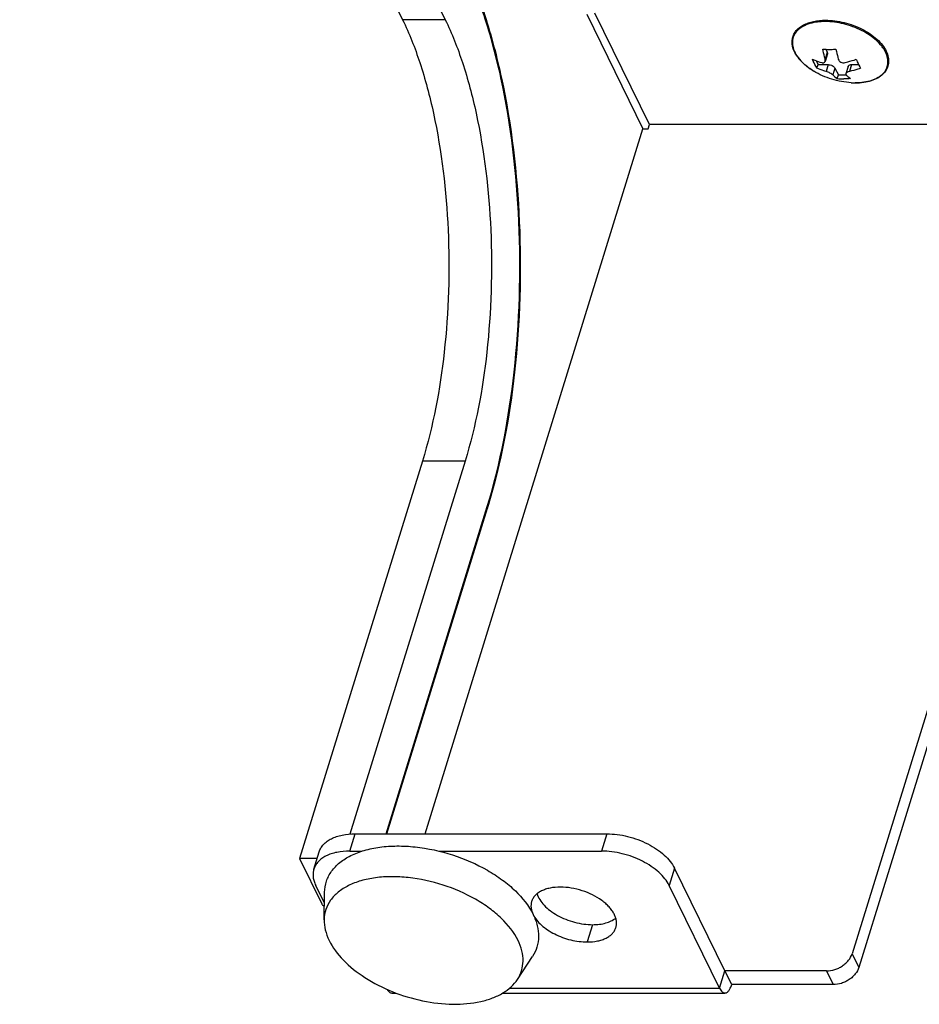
# Model space of a CAD drawing. Header units: millimetres. Extents: x 10 to 584, y 4 to 410.
# Tile 29 of 57: x 426 to 442, y 239 to 257. Entities that reach past the tile are written whole.
import ezdxf

# ---------------------------------------------------------------- set-up
doc = ezdxf.new("R2010")
doc.units = ezdxf.units.MM
doc.header["$LTSCALE"] = 32.67
doc.layers.get('0').update_dxf_attribs({"linetype": 'CONTINUOUS'})
doc.layers.add('02___PRT_ALL_AXES', color=7, linetype='CONTINUOUS')

msp = doc.modelspace()

# ---------------------------------------------------------------- linework, layer by layer
at = {"color": 7, "linetype": 'Continuous'}
for p, q in [((425.8618, 272.2603), (433.2815, 257.1405)), ((425.5629, 271.2928), (432.5078, 257.1405)), ((433.2815, 257.1405), (432.5078, 257.1405)), ((440.1851, 256.6034), (440.2115, 256.5497)), ((440.2115, 256.5497), (440.1727, 256.4241)), ((440.2149, 256.5201), (440.1732, 256.3853)), ((440.0108, 256.3956), (440.045, 256.3259)), ((440.0247, 256.2602), (440.045, 256.3259)), ((440.045, 256.3259), (440.2292, 256.3259)), ((440.2292, 256.3259), (440.1904, 256.2003)), ((440.3518, 256.2637), (440.313, 256.1381)), ((440.3518, 256.2637), (440.4128, 256.1394)), ((440.5878, 256.2932), (440.5462, 256.1584)), ((440.6529, 256.3259), (440.6141, 256.2003)), ((440.6529, 256.3259), (440.7791, 256.3259)), ((440.3925, 256.0737), (440.4128, 256.1394)), ((440.4128, 256.1394), (440.5512, 256.1394)), ((440.647, 255.9972), (440.6466, 255.9972)), ((445.4325, 254.9939), (440.7848, 239.954)), ((432.8668, 249.1324), (430.6398, 241.9258)), ((433.6405, 249.1324), (431.5515, 242.3724)), ((433.6405, 249.1324), (432.8668, 249.1324)), ((432.2088, 242.3758), (434.0431, 248.3118)), ((432.2213, 242.3758), (434.0466, 248.2823)), ((431.5489, 242.0625), (431.6458, 242.3758)), ((436.2142, 242.3758), (436.1174, 242.0625)), ((430.8986, 241.7361), (430.9954, 242.0494)), ((431.5489, 242.0625), (431.7703, 242.0625)), ((433.1697, 242.0625), (436.1174, 242.0625)), ((430.6398, 241.9258), (431.0424, 241.1052)), ((430.9572, 241.9258), (430.6398, 241.9258)), ((437.4403, 241.7542), (437.3435, 241.4408)), ((431.0902, 241.1203), (430.9329, 241.4408)), ((438.2586, 239.576), (437.3435, 241.4408)), ((431.0845, 240.8185), (431.0939, 241.3168)), ((440.6628, 240.2027), (440.7848, 239.954)), ((434.5912, 239.7349), (434.8645, 240.1516)), ((438.2586, 239.576), (438.3555, 239.8893)), ((438.4775, 239.6407), (438.3555, 239.8893)), ((440.1976, 239.8893), (440.3196, 239.6407)), ((440.3196, 239.6407), (438.4775, 239.6407)), ((432.3133, 239.4893), (432.3877, 239.4893)), ((434.3259, 239.4893), (438.3555, 239.4893)), ((434.4479, 239.576), (438.2586, 239.576))]:
    msp.add_line(p, q, dxfattribs=at)
at = {"color": 3, "linetype": 'Continuous'}
for p, q in [((435.849, 257.2404), (436.8678, 255.1642)), ((436.9841, 255.2426), (435.9958, 257.2566)), ((436.9599, 255.1642), (436.9841, 255.2426)), ((445.3105, 255.2426), (440.6628, 240.2027)), ((432.9159, 242.3758), (436.8678, 255.1642)), ((436.8678, 255.1642), (436.9599, 255.1642)), ((431.6458, 242.3758), (436.2142, 242.3758)), ((438.3555, 239.8893), (437.4403, 241.7542)), ((440.1976, 239.8893), (438.3555, 239.8893))]:
    msp.add_line(p, q, dxfattribs=at)
at = {"color": 7, "linetype": 'Continuous'}
for centre, radius, start, end in [((440.2473, 257.599), 0.9976, 263.26002, 270.03014), ((440.6988, 256.5333), 0.5523, 225.68769, 236.31764), ((440.5098, 257.0687), 1.0019, 263.27458, 270.01558), ((440.7209, 257.3055), 1.3104, 266.76431, 267.50306), ((440.7191, 257.2603), 1.2651, 266.73307, 269.98816), ((440.72, 257.2838), 1.2886, 267.50318, 268.17852), ((440.719, 257.2515), 1.2563, 268.17573, 269.47299), ((440.7187, 257.2203), 1.2252, 269.47611, 269.99935), ((424.454, 251.2466), 10.0402, 342.82775, 342.98172)]:
    msp.add_arc(centre, radius, start, end, dxfattribs=at)
for points, knots in [([(434.0431, 248.3118), (434.2877, 249.1032), (434.6058, 250.8251), (434.6843, 253.4454), (434.4316, 255.6196), (434.0211, 257.1792), (433.7525, 257.8658), (433.601, 258.1745)], [0, 0, 0, 0, 0.247299, 0.519137, 0.7806978, 0.89733, 1, 1, 1, 1]), ([(433.6163, 258.1824), (433.7671, 257.8699), (434.0342, 257.1781), (434.4416, 255.6136), (434.692, 253.4403), (434.6134, 250.8216), (434.2971, 249.1007), (434.0545, 248.3081)], [0, 0, 0, 0, 0.1035148, 0.2204385, 0.4816289, 0.75273, 1, 1, 1, 1]), ([(432.5078, 257.1405), (432.6308, 256.8899), (432.8489, 256.3323), (433.1822, 255.066), (433.3873, 253.3006), (433.3237, 251.173), (433.0653, 249.7749), (432.8668, 249.1324)], [0, 0, 0, 0, 0.1026673, 0.219303, 0.480863, 0.7526998, 1, 1, 1, 1]), ([(433.2815, 257.1405), (433.4045, 256.8899), (433.6226, 256.3323), (433.9559, 255.066), (434.161, 253.3006), (434.0974, 251.173), (433.839, 249.7749), (433.6405, 249.1324)], [0, 0, 0, 0, 0.1026673, 0.219303, 0.480863, 0.7526998, 1, 1, 1, 1]), ([(439.9677, 256.2071), (439.9029, 256.2462), (439.7864, 256.3307), (439.6514, 256.4814), (439.5853, 256.6214), (439.5712, 256.7308), (439.5791, 256.8078), (439.6052, 256.88), (439.6647, 256.9689), (439.757, 257.038), (439.8672, 257.0854), (440.0003, 257.1222), (440.1075, 257.1315), (440.1808, 257.1315)], [0, 0, 0, 0, 0.1525844, 0.2878378, 0.4045722, 0.4576493, 0.5086422, 0.5591275, 0.6107532, 0.722527, 0.7850377, 0.8522904, 1, 1, 1, 1]), ([(440.1808, 257.1315), (440.2941, 257.1315), (440.5241, 257.1004), (440.7942, 257.0011), (440.9885, 256.8877), (441.1124, 256.7916), (441.2119, 256.6867), (441.2835, 256.576), (441.3238, 256.4626), (441.3292, 256.3503), (441.2972, 256.2455), (441.2302, 256.1554), (441.1336, 256.084), (441.0126, 256.0325), (440.8716, 256.0015), (440.7711, 255.9952), (440.7188, 255.9952)], [0, 0, 0, 0, 0.1493155, 0.3025592, 0.3760067, 0.4450198, 0.5084392, 0.5657878, 0.6175224, 0.6652068, 0.7113832, 0.7590003, 0.8106181, 0.8678267, 0.9311044, 1, 1, 1, 1]), ([(440.0051, 257.094), (439.9553, 257.0862), (439.862, 257.0638), (439.7389, 257.0056), (439.6454, 256.9257), (439.588, 256.8259), (439.5721, 256.7126), (439.5976, 256.5941), (439.6606, 256.4761), (439.7216, 256.4044), (439.7567, 256.3695)], [0, 0, 0, 0, 0.1482629, 0.2799785, 0.3967899, 0.5041282, 0.6106778, 0.7254311, 0.8544605, 1, 1, 1, 1]), ([(440.1732, 257.1066), (440.1587, 257.1066), (440.1025, 257.1056), (440.0464, 257.1005), (440.0051, 257.094)], [0, 0, 0, 0, 0.2578022, 1, 1, 1, 1]), ([(440.7186, 255.9952), (440.7706, 255.9952), (440.8702, 256.0015), (441.0096, 256.032), (441.1284, 256.0824), (441.2224, 256.1516), (441.2869, 256.2383), (441.3171, 256.3389), (441.3113, 256.447), (441.279, 256.5363), (441.2389, 256.607), (441.1862, 256.6808), (441.1015, 256.7693), (440.9782, 256.8645), (440.7845, 256.9771), (440.5152, 257.0756), (440.2861, 257.1066), (440.1732, 257.1066)], [0, 0, 0, 0, 0.0693965, 0.1328793, 0.1898673, 0.2407254, 0.2870705, 0.3317724, 0.3782545, 0.4293433, 0.4571973, 0.4866785, 0.5504248, 0.6200404, 0.6942522, 0.8491889, 1, 1, 1, 1]), ([(440.1727, 256.4241), (440.1688, 256.439), (440.1533, 256.5001), (440.1397, 256.5617), (440.1302, 256.6083)], [0, 0, 0, 0, 0.2449756, 1, 1, 1, 1]), ([(440.2478, 256.6014), (440.2578, 256.6014), (440.2985, 256.602), (440.3392, 256.6049), (440.3696, 256.6083)], [0, 0, 0, 0, 0.2469951, 1, 1, 1, 1]), ([(440.3696, 256.6083), (440.3729, 256.5926), (440.3858, 256.5309), (440.4002, 256.4695), (440.4121, 256.4241)], [0, 0, 0, 0, 0.2546821, 1, 1, 1, 1]), ([(439.9454, 256.4218), (439.9587, 256.4161), (440.013, 256.3938), (440.0686, 256.3744), (440.1111, 256.3619)], [0, 0, 0, 0, 0.2467778, 1, 1, 1, 1]), ([(440.0247, 256.2602), (440.0172, 256.2717), (439.986, 256.3231), (439.9617, 256.3784), (439.9454, 256.4218)], [0, 0, 0, 0, 0.2283023, 1, 1, 1, 1]), ([(440.1732, 256.3853), (440.1741, 256.3882), (440.1768, 256.401), (440.1752, 256.4143), (440.1727, 256.4241)], [0, 0, 0, 0, 0.228897, 1, 1, 1, 1]), ([(440.2115, 256.5497), (440.2138, 256.5449), (440.2171, 256.5351), (440.2163, 256.5247), (440.2149, 256.5201)], [0, 0, 0, 0, 0.5260179, 1, 1, 1, 1]), ([(440.4121, 256.4241), (440.4151, 256.4127), (440.4265, 256.3904), (440.4567, 256.3666), (440.4952, 256.3563), (440.5219, 256.3587), (440.5347, 256.3619)], [0, 0, 0, 0, 0.2316823, 0.4791031, 0.7388222, 1, 1, 1, 1]), ([(440.5347, 256.3619), (440.5518, 256.3661), (440.6199, 256.3841), (440.6873, 256.4049), (440.7375, 256.4218)], [0, 0, 0, 0, 0.248833, 1, 1, 1, 1]), ([(440.7375, 256.4218), (440.7432, 256.4065), (440.7654, 256.3507), (440.7929, 256.2968), (440.8168, 256.2602)], [0, 0, 0, 0, 0.2717069, 1, 1, 1, 1]), ([(439.7567, 256.3695), (439.7716, 256.3545), (439.8367, 256.294), (439.9096, 256.2422), (439.9676, 256.2072)], [0, 0, 0, 0, 0.2378091, 1, 1, 1, 1]), ([(440.1904, 256.2003), (440.1761, 256.2045), (440.12, 256.2221), (440.065, 256.243), (440.0247, 256.2602)], [0, 0, 0, 0, 0.2535078, 1, 1, 1, 1]), ([(440.1111, 256.3619), (440.1179, 256.3599), (440.1311, 256.3573), (440.1504, 256.3593), (440.166, 256.3692), (440.1715, 256.3797), (440.1732, 256.3853)], [0, 0, 0, 0, 0.288074, 0.5379832, 0.7649249, 1, 1, 1, 1]), ([(440.2292, 256.3259), (440.2418, 256.3259), (440.2674, 256.3224), (440.303, 256.3094), (440.3327, 256.2901), (440.3474, 256.2728), (440.3518, 256.2637)], [0, 0, 0, 0, 0.2647119, 0.5366496, 0.7885401, 1, 1, 1, 1]), ([(440.5878, 256.2932), (440.5894, 256.2982), (440.5954, 256.3081), (440.6105, 256.3184), (440.6303, 256.3246), (440.645, 256.3259), (440.6529, 256.3259)], [0, 0, 0, 0, 0.2022335, 0.4300766, 0.6961764, 1, 1, 1, 1]), ([(440.8168, 256.2602), (440.8, 256.2545), (440.7331, 256.2326), (440.6653, 256.2131), (440.6141, 256.2003)], [0, 0, 0, 0, 0.2510812, 1, 1, 1, 1]), ([(440.313, 256.1381), (440.3068, 256.1442), (440.2897, 256.1559), (440.2601, 256.1722), (440.2261, 256.1879), (440.2021, 256.1968), (440.1904, 256.2003)], [0, 0, 0, 0, 0.1881429, 0.4463739, 0.7337358, 1, 1, 1, 1]), ([(440.632, 256.0737), (440.6218, 256.0726), (440.5812, 256.0686), (440.5405, 256.0668), (440.5101, 256.0668)], [0, 0, 0, 0, 0.2529615, 1, 1, 1, 1]), ([(440.5462, 256.1584), (440.5451, 256.155), (440.545, 256.147), (440.5497, 256.1408), (440.5525, 256.1381)], [0, 0, 0, 0, 0.4800672, 1, 1, 1, 1]), ([(440.6141, 256.2003), (440.5982, 256.1963), (440.5765, 256.1884), (440.5543, 256.1723), (440.5476, 256.1629), (440.5462, 256.1584)], [0, 0, 0, 0, 0.5963327, 0.827177, 1, 1, 1, 1]), ([(440.5525, 256.1381), (440.5588, 256.1319), (440.5839, 256.1087), (440.611, 256.0877), (440.632, 256.0737)], [0, 0, 0, 0, 0.2613567, 1, 1, 1, 1]), ([(431.0939, 241.3168), (431.0952, 241.3842), (431.1176, 241.5198), (431.2143, 241.7062), (431.3681, 241.865), (431.5719, 241.992), (431.8188, 242.085), (432.1016, 242.1421), (432.4122, 242.162), (432.8578, 242.1379), (433.4201, 242.015), (433.9469, 241.7867), (434.3182, 241.5468), (434.6174, 241.2972), (434.7978, 241.0728), (434.8765, 240.9125)], [0, 0, 0, 0, 0.0438978, 0.0879809, 0.1348153, 0.1862624, 0.2432536, 0.3058927, 0.3736511, 0.4455472, 0.5962069, 0.7460863, 0.8170574, 0.8836111, 1, 1, 1, 1]), ([(431.5489, 242.0625), (431.4707, 242.0625), (431.3561, 242.0528), (431.2136, 242.0155), (431.1213, 241.978), (431.0419, 241.9306), (430.9769, 241.874), (430.9277, 241.8091), (430.9062, 241.7607), (430.8986, 241.7361)], [0, 0, 0, 0, 0.3029632, 0.4409054, 0.568923, 0.6872664, 0.7970357, 0.9002908, 1, 1, 1, 1]), ([(437.3435, 241.4408), (437.3224, 241.4839), (437.2665, 241.5694), (437.1558, 241.6852), (437.0178, 241.7916), (436.8575, 241.8848), (436.681, 241.9614), (436.4948, 242.0185), (436.3059, 242.0539), (436.1794, 242.0625), (436.1174, 242.0625)], [0, 0, 0, 0, 0.1002573, 0.2118781, 0.3337761, 0.4637219, 0.5987442, 0.7354543, 0.8703319, 1, 1, 1, 1]), ([(430.8986, 241.7361), (430.8916, 241.7135), (430.8824, 241.6658), (430.884, 241.5915), (430.9007, 241.5152), (430.9208, 241.4656), (430.9329, 241.4408)], [0, 0, 0, 0, 0.2336959, 0.4744719, 0.7284147, 1, 1, 1, 1]), ([(434.6023, 240.4425), (434.5291, 240.5916), (434.3613, 240.8003), (434.0831, 241.0324), (433.7378, 241.2555), (433.2479, 241.4678), (432.7249, 241.5821), (432.3105, 241.6045), (432.0217, 241.586), (431.7587, 241.5329), (431.529, 241.4464), (431.3395, 241.3283), (431.1965, 241.1806), (431.1065, 241.0073), (431.0857, 240.8811), (431.0845, 240.8185)], [0, 0, 0, 0, 0.1163885, 0.1829421, 0.2539133, 0.403793, 0.5544531, 0.6263494, 0.6941077, 0.7567466, 0.8137376, 0.8651846, 0.912019, 0.9561021, 1, 1, 1, 1]), ([(431.0424, 241.1052), (431.0445, 241.1011), (431.0562, 241.0831), (431.0743, 241.07), (431.0891, 241.0623)], [0, 0, 0, 0, 0.2174948, 1, 1, 1, 1]), ([(434.8765, 240.9125), (434.9083, 240.8475), (434.9582, 240.7165), (434.9839, 240.5137), (434.9545, 240.3204), (434.8992, 240.2045), (434.8645, 240.1516)], [0, 0, 0, 0, 0.272816, 0.5235713, 0.7618255, 1, 1, 1, 1]), ([(431.0845, 240.8185), (431.0834, 240.7563), (431.0995, 240.6257), (431.1461, 240.5033), (431.1759, 240.4425)], [0, 0, 0, 0, 0.4788431, 1, 1, 1, 1]), ([(431.1759, 240.4425), (431.2399, 240.3121), (431.4342, 240.0573), (431.8303, 239.7461), (432.3208, 239.4973), (432.8622, 239.3335), (433.4057, 239.2691), (433.8367, 239.3044), (434.1368, 239.3921), (434.3247, 239.481), (434.4791, 239.5936), (434.5593, 239.6862), (434.5912, 239.7349)], [0, 0, 0, 0, 0.1108611, 0.24002, 0.3819798, 0.5282919, 0.6696349, 0.7976877, 0.8550601, 0.9075882, 0.9555962, 1, 1, 1, 1]), ([(434.5912, 239.7349), (434.6234, 239.784), (434.6749, 239.8918), (434.7022, 240.0717), (434.6783, 240.2602), (434.6319, 240.382), (434.6023, 240.4425)], [0, 0, 0, 0, 0.2381739, 0.4764281, 0.7271839, 1, 1, 1, 1]), ([(440.7848, 239.954), (440.7714, 239.9106), (440.7356, 239.8478), (440.6696, 239.778), (440.6091, 239.7307), (440.5414, 239.6919), (440.4463, 239.6538), (440.3697, 239.6407), (440.3196, 239.6407)], [0, 0, 0, 0, 0.2295698, 0.3545095, 0.4839009, 0.6155838, 0.7471648, 1, 1, 1, 1]), ([(438.3555, 239.4893), (438.3613, 239.4893), (438.3736, 239.4912), (438.3912, 239.4991), (438.4082, 239.512), (438.4243, 239.5296), (438.4395, 239.5516), (438.4593, 239.5882), (438.4708, 239.619), (438.4775, 239.6407)], [0, 0, 0, 0, 0.0858717, 0.1774644, 0.2792906, 0.394235, 0.5237604, 0.6682688, 1, 1, 1, 1]), ([(432.2281, 239.5546), (432.2339, 239.5447), (432.2459, 239.5271), (432.267, 239.5059), (432.2895, 239.4925), (432.3057, 239.4893), (432.3133, 239.4893)], [0, 0, 0, 0, 0.306701, 0.5694875, 0.7956062, 1, 1, 1, 1]), ([(438.2586, 239.576), (438.2649, 239.5632), (438.2781, 239.5401), (438.3017, 239.5119), (438.324, 239.4963), (438.3421, 239.4903), (438.3511, 239.4893), (438.3555, 239.4893)], [0, 0, 0, 0, 0.3156172, 0.5814751, 0.8037156, 0.9036877, 1, 1, 1, 1])]:
    msp.add_open_spline(points, degree=3, knots=knots, dxfattribs=at)
msp.add_open_spline([(434.0431, 248.3118), (434.0475, 248.3029), (434.0495, 248.2918), (434.0466, 248.2823)], degree=3, dxfattribs=at)
at = {"color": 3, "linetype": 'Continuous'}
for points, knots in [([(430.9954, 242.0494), (431.003, 242.074), (431.0246, 242.1225), (431.0737, 242.1874), (431.1387, 242.2439), (431.2181, 242.2913), (431.3104, 242.3288), (431.4529, 242.3662), (431.5675, 242.3758), (431.6458, 242.3758)], [0, 0, 0, 0, 0.0997092, 0.2029643, 0.3127336, 0.431077, 0.5590946, 0.6970368, 1, 1, 1, 1]), ([(436.2142, 242.3758), (436.2762, 242.3758), (436.4028, 242.3672), (436.5916, 242.3318), (436.7779, 242.2747), (436.9544, 242.1982), (437.1146, 242.1049), (437.2526, 241.9985), (437.3634, 241.8827), (437.4192, 241.7972), (437.4403, 241.7542)], [0, 0, 0, 0, 0.1296681, 0.2645457, 0.4012558, 0.5362781, 0.6662239, 0.7881219, 0.8997427, 1, 1, 1, 1]), ([(440.1976, 239.8893), (440.2477, 239.8893), (440.3243, 239.9025), (440.4194, 239.9405), (440.4871, 239.9793), (440.5476, 240.0266), (440.6135, 240.0964), (440.6494, 240.1592), (440.6628, 240.2027)], [0, 0, 0, 0, 0.2528352, 0.3844162, 0.5160991, 0.6454905, 0.7704302, 1, 1, 1, 1])]:
    msp.add_open_spline(points, degree=3, knots=knots, dxfattribs=at)
at = {"layer": '02___PRT_ALL_AXES', "color": 3, "linetype": 'Continuous'}
msp.add_line((445.3105, 255.2426), (436.9841, 255.2426), dxfattribs=at)
at = {"layer": '02___PRT_ALL_AXES', "color": 7, "linetype": 'Continuous'}
msp.add_line((435.9542, 240.7285), (435.8573, 240.4152), dxfattribs=at)
msp.add_arc((435.2929, 241.1168), 0.4639, 205.67323, 206.6038, dxfattribs=at)
for points, knots in [([(440.647, 255.9972), (440.5277, 256.004), (440.2897, 256.0452), (440.0698, 256.1455), (439.9676, 256.2072)], [0, 0, 0, 0, 0.5000051, 1, 1, 1, 1]), ([(435.3693, 241.4098), (435.3066, 241.4098), (435.215, 241.4021), (435.101, 241.3722), (435.0271, 241.3422), (434.9636, 241.3043), (434.9116, 241.259), (434.8723, 241.2071), (434.8551, 241.1684), (434.849, 241.1487)], [0, 0, 0, 0, 0.3029632, 0.4409054, 0.568923, 0.6872664, 0.7970357, 0.9002908, 1, 1, 1, 1]), ([(436.3776, 240.6763), (436.3835, 240.6952), (436.391, 240.7351), (436.3888, 240.7973), (436.3735, 240.8612), (436.3455, 240.9256), (436.3054, 240.9896), (436.254, 241.0522), (436.1921, 241.1124), (436.0948, 241.1898), (435.9536, 241.2739), (435.7662, 241.3497), (435.5691, 241.3978), (435.4349, 241.4098), (435.3693, 241.4098)], [0, 0, 0, 0, 0.042685, 0.0867737, 0.1334569, 0.1835863, 0.237647, 0.2957932, 0.3579048, 0.4236431, 0.5637185, 0.7107592, 0.8583496, 1, 1, 1, 1]), ([(434.849, 241.1487), (434.8434, 241.1308), (434.8361, 241.0933), (434.8372, 241.0347), (434.8499, 240.9745), (434.8654, 240.9354), (434.8748, 240.9159)], [0, 0, 0, 0, 0.2340686, 0.4750415, 0.7288787, 1, 1, 1, 1]), ([(434.8781, 240.9091), (434.8953, 240.8748), (434.9404, 240.8068), (435.0292, 240.7147), (435.1396, 240.6302), (435.2676, 240.5561), (435.4083, 240.4954), (435.5567, 240.4501), (435.7072, 240.422), (435.808, 240.4152), (435.8573, 240.4152)], [0, 0, 0, 0, 0.1005229, 0.2123375, 0.3343293, 0.4642686, 0.5992015, 0.735768, 0.8704818, 1, 1, 1, 1]), ([(435.8573, 240.4152), (435.92, 240.4152), (436.0116, 240.4229), (436.1256, 240.4528), (436.1995, 240.4828), (436.263, 240.5207), (436.315, 240.5659), (436.3543, 240.6178), (436.3716, 240.6566), (436.3776, 240.6763)], [0, 0, 0, 0, 0.3029632, 0.4409054, 0.568923, 0.6872664, 0.7970357, 0.9002908, 1, 1, 1, 1])]:
    msp.add_open_spline(points, degree=3, knots=knots, dxfattribs=at)
at = {"layer": '02___PRT_ALL_AXES', "color": 3, "linetype": 'Continuous'}
for points, knots in [([(434.948, 241.2897), (434.9591, 241.2527), (434.995, 241.1773), (435.077, 241.0743), (435.1863, 240.9782), (435.3184, 240.8931), (435.4676, 240.8226), (435.6273, 240.7696), (435.7906, 240.7366), (435.9004, 240.7285), (435.9542, 240.7285)], [0, 0, 0, 0, 0.0953677, 0.2031766, 0.3231065, 0.4530499, 0.5897398, 0.7292383, 0.8673484, 1, 1, 1, 1]), ([(435.9542, 240.7285), (435.9963, 240.7285), (436.0777, 240.7332), (436.2231, 240.7616), (436.3233, 240.8064), (436.3754, 240.8486)], [0, 0, 0, 0, 0.2844575, 0.5474403, 1, 1, 1, 1])]:
    msp.add_open_spline(points, degree=3, knots=knots, dxfattribs=at)

doc.saveas('drawing.dxf')
